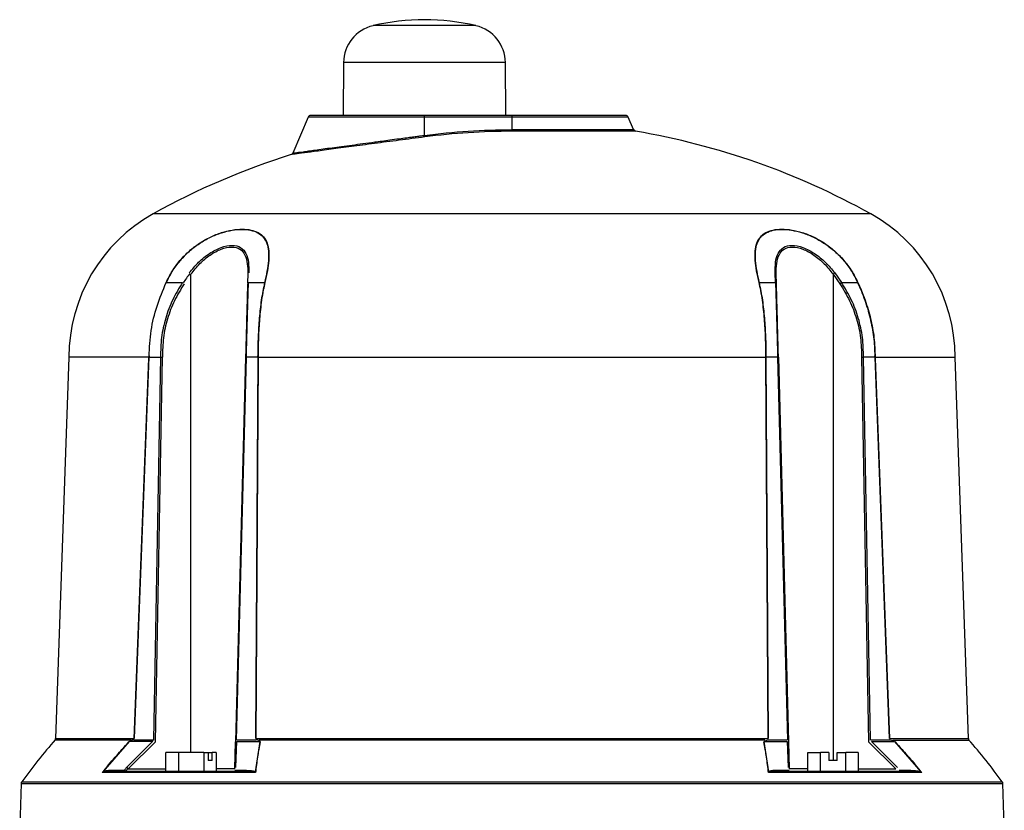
# Model space of a CAD drawing. Header units: millimetres. Extents: x 331 to 1582, y 149 to 1302.
# Tile 34 of 38: x 1079 to 1259, y 896 to 1040. Entities that reach past the tile are written whole.
import ezdxf

# ---------------------------------------------------------------- set-up
doc = ezdxf.new("R2010")
doc.units = ezdxf.units.MM

msp = doc.modelspace()

# ---------------------------------------------------------------- linework, layer by layer
at = {"color": 8, "linetype": 'Continuous', "lineweight": 25}
for p, q in [((1162.31, 1039.4), (1143.51, 1039.4)), ((1167.71, 1032.65), (1138.11, 1032.65)), ((1152.91, 1022.69), (1131.66, 1022.69)), ((1190.16, 1022.69), (1168.91, 1022.69)), ((1168.91, 1020.38), (1191.14, 1020.38)), ((1191.52, 1020.08), (1168.91, 1020.08)), ((1168.91, 1005), (1103.34, 1005)), ((1234.48, 1005), (1168.91, 1005)), ((1110.22, 906.49), (1110.22, 993.95)), ((1227.6, 993.95), (1227.6, 904.99)), ((1085.47, 909.04), (1099.86, 909.04)), ((1237.95, 909.04), (1252.35, 909.04)), ((1099.29, 908.72), (1085.35, 908.72)), ((1098.73, 903.48), (1105.6, 903.48)), ((1118.23, 903.48), (1114.84, 903.48)), ((1222.98, 903.48), (1219.59, 903.48)), ((1232.22, 903.48), (1239.08, 903.48)), ((1079.18, 900.83), (1258.64, 900.83)), ((1079.28, 901.11), (1168.91, 901.11)), ((1168.91, 901.11), (1258.54, 901.11))]:
    msp.add_line(p, q, dxfattribs=at)
at = {"color": 7, "linetype": 'Continuous', "lineweight": 25}
for p, q in [((1138.11, 1032.65), (1138.03, 1022.99)), ((1167.79, 1022.99), (1167.71, 1032.65)), ((1131.66, 1022.69), (1128.86, 1016.09)), ((1152.91, 1022.69), (1152.91, 1022.99)), ((1168.91, 1022.99), (1152.91, 1022.99)), ((1152.91, 1019.34), (1152.91, 1022.69)), ((1168.91, 1022.69), (1152.91, 1022.69)), ((1168.66, 1022.99), (1168.66, 1022.99)), ((1168.91, 1022.69), (1168.91, 1022.99)), ((1168.91, 1020.38), (1168.91, 1022.69)), ((1191.14, 1020.38), (1190.16, 1022.69)), ((1168.91, 1020.38), (1168.91, 1020.08)), ((1120.6, 994.09), (1120.56, 992.33)), ((1217.08, 992.41), (1217.03, 994.18)), ((1217.26, 992.2), (1217.22, 993.95)), ((1227.6, 993.95), (1228.85, 992.2)), ((1227.91, 994.18), (1229.17, 992.41)), ((1105.71, 992.41), (1108.65, 992.41)), ((1120.74, 992.41), (1123.68, 992.41)), ((1214.14, 992.41), (1217.08, 992.41)), ((1229.17, 992.41), (1232.1, 992.41)), ((1087.91, 978.77), (1085.47, 909.04)), ((1102.52, 978.77), (1087.91, 978.77)), ((1099.86, 909.04), (1102.51, 978.52)), ((1099.92, 909.03), (1102.58, 978.76)), ((1102.51, 978.52), (1102.58, 979.02)), ((1102.58, 978.76), (1104.66, 978.76)), ((1104.66, 978.76), (1103.39, 908.73)), ((1103.74, 908.42), (1105.01, 978.77)), ((1120.2, 978.77), (1118.36, 908.42)), ((1118.52, 908.73), (1120.35, 978.76)), ((1122.43, 978.76), (1120.35, 978.76)), ((1122.43, 978.76), (1121.99, 909.03)), ((1122.5, 978.52), (1122.07, 909.04)), ((1122.43, 979.02), (1122.5, 978.52)), ((1122.5, 978.77), (1215.32, 978.77)), ((1215.32, 978.52), (1215.39, 979.02)), ((1215.75, 909.04), (1215.32, 978.52)), ((1217.47, 978.76), (1215.39, 978.76)), ((1215.83, 909.03), (1215.39, 978.76)), ((1217.47, 978.76), (1219.3, 908.73)), ((1217.61, 978.77), (1219.46, 908.42)), ((1232.81, 978.77), (1234.08, 908.42)), ((1234.43, 908.73), (1233.16, 978.76)), ((1235.24, 978.76), (1233.16, 978.76)), ((1235.24, 979.02), (1235.3, 978.52)), ((1235.24, 978.76), (1237.89, 909.03)), ((1235.29, 978.77), (1249.91, 978.77)), ((1235.3, 978.52), (1237.95, 909.04)), ((1252.35, 909.04), (1249.91, 978.77)), ((1122.07, 909.04), (1215.75, 909.04)), ((1094.18, 902.96), (1098.96, 908.46)), ((1103.18, 908.46), (1098.44, 903.74)), ((1103.74, 908.42), (1098.73, 903.48)), ((1103.18, 908.46), (1098.96, 908.46)), ((1099.81, 908.87), (1099.26, 908.66)), ((1103.25, 908.75), (1099.76, 908.75)), ((1103.27, 908.47), (1103.18, 908.46)), ((1103.39, 908.73), (1103.25, 908.75)), ((1118.23, 903.48), (1118.36, 908.42)), ((1118.44, 903.74), (1118.58, 908.46)), ((1118.58, 908.46), (1122.8, 908.46)), ((1122.14, 908.75), (1118.65, 908.75)), ((1122.8, 908.46), (1121.96, 902.96)), ((1122.63, 908.66), (1122.08, 908.87)), ((1215.12, 908.72), (1122.7, 908.72)), ((1215.86, 902.96), (1215.02, 908.46)), ((1215.02, 908.46), (1219.24, 908.46)), ((1215.67, 908.75), (1215.24, 908.58)), ((1219.17, 908.75), (1215.67, 908.75)), ((1219.24, 908.46), (1219.38, 903.74)), ((1219.46, 908.42), (1219.59, 903.48)), ((1239.08, 903.48), (1234.08, 908.42)), ((1238.06, 908.75), (1234.57, 908.75)), ((1239.38, 903.74), (1234.64, 908.46)), ((1234.64, 908.46), (1238.86, 908.46)), ((1238.55, 908.58), (1238.06, 908.75)), ((1238.53, 908.72), (1252.47, 908.72)), ((1238.86, 908.46), (1243.64, 902.96)), ((1107.96, 906.49), (1105.6, 906.49)), ((1105.6, 902.99), (1105.6, 906.49)), ((1112.58, 906.49), (1107.96, 906.49)), ((1107.96, 906.49), (1107.96, 902.99)), ((1112.58, 906.49), (1112.58, 902.99)), ((1112.58, 906.49), (1113.34, 906.49)), ((1113.34, 906.49), (1113.34, 904.99)), ((1113.34, 906.49), (1114.08, 906.49)), ((1114.84, 906.49), (1114.08, 906.49)), ((1114.08, 904.99), (1114.08, 906.49)), ((1114.84, 906.49), (1114.84, 902.99)), ((1222.98, 906.49), (1225.29, 906.49)), ((1222.98, 902.99), (1222.98, 906.49)), ((1226.85, 906.49), (1225.29, 906.49)), ((1225.29, 902.99), (1225.29, 906.49)), ((1226.85, 906.49), (1226.85, 904.99)), ((1228.35, 906.49), (1229.91, 906.49)), ((1228.35, 904.99), (1228.35, 906.49)), ((1232.22, 906.49), (1229.91, 906.49)), ((1229.91, 902.99), (1229.91, 906.49)), ((1232.22, 906.49), (1232.22, 902.99)), ((1114.08, 904.99), (1113.34, 904.99)), ((1228.35, 904.99), (1226.85, 904.99)), ((1122.02, 902.79), (1093.98, 902.79)), ((1098.11, 903.21), (1096, 903.21)), ((1120.38, 903.21), (1118.27, 903.21)), ((1243.84, 902.79), (1215.8, 902.79)), ((1219.55, 903.21), (1217.44, 903.21)), ((1241.82, 903.21), (1239.71, 903.21)), ((1079.18, 900.83), (1078.91, 892.99)), ((1258.91, 892.99), (1258.64, 900.83))]:
    msp.add_line(p, q, dxfattribs=at)
for centre, radius, start, end in [((1152.91, 999.49), 41, 76.7406, 103.2594), ((1145.11, 1032.58), 7, 103.2594, 179.5), ((1160.71, 1032.58), 7, 0.5, 76.7406), ((1132.12, 1022.49), 0.5, 90, 157), ((1189.7, 1022.49), 0.5, 23, 90), ((1154.79, 1019.57), 1.89, 186.8165, 195.9127), ((1168.9, 896.75), 123.33, 89.9978, 97.4242), ((1191.6, 1020.58), 0.5, 203, 260.3602), ((1168.91, 886.99), 135, 60.9402, 80.3602), ((1168.91, 886.99), 135, 107.3944, 119.0598), ((1117.91, 978.77), 30, 119.0598, 180), ((1219.91, 978.77), 30, 0, 60.9402), ((1216.94, 993.91), 0.285, 7.891, 71.3857), ((1237.41, 981.15), 16.12, 126.1017, 127.4711), ((1123.78, 991.81), 0.613, 93.9126, 99.4125), ((1214.04, 991.81), 0.613, 80.5875, 86.0874), ((1217.01, 992.16), 0.261, 9.3225, 73.3536), ((1237.63, 979.13), 15.75, 122.4958, 123.8754), ((1232.21, 991.87), 0.551, 96.2484, 100.9887), ((1084.97, 909.05), 0.5, 330.5235, 358.4365), ((1252.84, 909.05), 0.5, 178.7258, 210.5322), ((1160.41, 842.65), 100, 138.5788, 144.2252), ((1102.61, 908.76), 0.638, 331.9019, 359.3285), ((1177.41, 842.65), 100, 35.7748, 41.4241), ((1087.24, 891.18), 16.84, 46.925, 48.2741), ((1095.68, 903.33), 0.344, 274.7035, 339.5525), ((1120.06, 903.33), 0.344, 274.7035, 339.5525), ((1217.76, 903.33), 0.344, 200.4475, 265.2965), ((1242.14, 903.33), 0.344, 200.4475, 265.2965), ((1079.68, 900.82), 0.5, 144.2252, 178), ((1258.14, 900.82), 0.5, 2, 35.7748)]:
    msp.add_arc(centre, radius, start, end, dxfattribs=at)
msp.add_ellipse((1157.5, 975.65), major_axis=(53.74, -1.41), ratio=0.706623, start_param=2.671683, end_param=2.72396, dxfattribs=at)
for points, knots in [([(1152.91, 1022.99), (1151.64, 1022.99), (1149.03, 1022.99), (1145.83, 1022.99), (1143.33, 1022.99), (1140.88, 1022.99), (1138.1, 1022.99), (1135.4, 1022.99), (1133.48, 1022.99), (1132.32, 1022.99), (1132.19, 1022.99), (1132.12, 1022.99)], [0, 0, 0, 0, 0.116497, 0.239972, 0.304366, 0.368745, 0.500083, 0.63142, 0.760028, 0.883503, 1, 1, 1, 1]), ([(1189.7, 1022.99), (1189.63, 1022.99), (1189.5, 1022.99), (1188.54, 1022.99), (1187.4, 1022.99), (1185.97, 1022.99), (1183.72, 1022.99), (1180.39, 1022.99), (1176.66, 1022.99), (1172.79, 1022.99), (1170.18, 1022.99), (1168.91, 1022.99)], [0, 0, 0, 0, 0.116497, 0.239972, 0.304366, 0.368745, 0.500083, 0.63142, 0.760028, 0.883503, 1, 1, 1, 1]), ([(1152.97, 1019.05), (1151.4, 1018.85), (1148.27, 1018.44), (1143.7, 1017.84), (1139.47, 1017.28), (1135.72, 1016.78), (1132.62, 1016.36), (1130.32, 1016.05), (1128.83, 1015.85), (1128.64, 1015.83), (1128.55, 1015.82)], [0, 0, 0, 0, 0.125676, 0.250393, 0.375573, 0.500104, 0.625227, 0.750154, 0.874807, 1, 1, 1, 1]), ([(1128.86, 1016.1), (1128.85, 1016.07), (1128.81, 1016), (1128.74, 1015.92), (1128.65, 1015.86), (1128.58, 1015.83), (1128.55, 1015.82)], [0, 0, 0, 0, 0.247049, 0.5, 0.752951, 1, 1, 1, 1]), ([(1105.67, 992.42), (1106.04, 993.14), (1106.75, 994.55), (1108.19, 996.49), (1109.86, 998.2), (1111.76, 999.66), (1113.77, 1000.8), (1115.82, 1001.61), (1117.79, 1002.08), (1119.6, 1002.23), (1121.2, 1002.08), (1122.53, 1001.62), (1123.55, 1000.82), (1124.19, 999.69), (1124.49, 998.23), (1124.47, 996.51), (1124.21, 994.56), (1123.9, 993.15), (1123.74, 992.42)], [0, 0, 0, 0, 0.064505, 0.124912, 0.188843, 0.249433, 0.311897, 0.374447, 0.436909, 0.499622, 0.56197, 0.624559, 0.686739, 0.749331, 0.81019, 0.874403, 0.935129, 1, 1, 1, 1]), ([(1105.71, 992.41), (1106.07, 993.11), (1106.77, 994.51), (1108.19, 996.43), (1109.86, 998.16), (1111.75, 999.62), (1113.77, 1000.76), (1115.81, 1001.57), (1117.76, 1002.03), (1119.57, 1002.19), (1121.16, 1002.04), (1122.49, 1001.58), (1123.5, 1000.78), (1124.14, 999.64), (1124.43, 998.18), (1124.41, 996.45), (1124.15, 994.52), (1123.83, 993.11), (1123.68, 992.41)], [0, 0, 0, 0, 0.062466, 0.124911, 0.187224, 0.249427, 0.311892, 0.374441, 0.436904, 0.499618, 0.561968, 0.624558, 0.686738, 0.74933, 0.811833, 0.874401, 0.9372, 1, 1, 1, 1]), ([(1214.08, 992.42), (1213.92, 993.14), (1213.61, 994.55), (1213.35, 996.49), (1213.33, 998.2), (1213.62, 999.66), (1214.26, 1000.8), (1215.26, 1001.61), (1216.6, 1002.08), (1218.19, 1002.23), (1220, 1002.08), (1221.96, 1001.62), (1224.01, 1000.82), (1226.02, 999.69), (1227.93, 998.23), (1229.61, 996.51), (1231.07, 994.56), (1231.78, 993.15), (1232.15, 992.42)], [0, 0, 0, 0, 0.064505, 0.124912, 0.188843, 0.249433, 0.311897, 0.374447, 0.436909, 0.499622, 0.56197, 0.624559, 0.686739, 0.749331, 0.81019, 0.874403, 0.935129, 1, 1, 1, 1]), ([(1214.14, 992.41), (1213.98, 993.11), (1213.67, 994.51), (1213.41, 996.43), (1213.38, 998.16), (1213.67, 999.62), (1214.31, 1000.76), (1215.31, 1001.57), (1216.64, 1002.03), (1218.22, 1002.19), (1220.02, 1002.04), (1221.98, 1001.58), (1224.01, 1000.78), (1226.03, 999.64), (1227.93, 998.18), (1229.61, 996.45), (1231.04, 994.52), (1231.75, 993.11), (1232.1, 992.41)], [0, 0, 0, 0, 0.0624659, 0.1249112, 0.1872242, 0.2494273, 0.3118916, 0.3744407, 0.4369039, 0.4996182, 0.5619684, 0.6245582, 0.6867377, 0.7493301, 0.8118326, 0.8744012, 0.9372003, 1, 1, 1, 1]), ([(1109.91, 994.18), (1110.46, 994.85), (1111.56, 996.18), (1113.58, 997.8), (1115.74, 998.93), (1117.81, 999.35), (1119.41, 998.93), (1120.36, 997.79), (1120.79, 996.18), (1120.79, 994.84), (1120.79, 994.18)], [0, 0, 0, 0, 0.1253425, 0.250403, 0.3755982, 0.5003849, 0.6250866, 0.7500313, 0.8751453, 1, 1, 1, 1]), ([(1217.03, 994.18), (1217.03, 994.85), (1217.03, 996.18), (1217.46, 997.8), (1218.42, 998.93), (1220.02, 999.35), (1222.09, 998.93), (1224.25, 997.79), (1226.26, 996.18), (1227.36, 994.84), (1227.91, 994.18)], [0, 0, 0, 0, 0.125343, 0.250403, 0.375598, 0.500385, 0.625087, 0.750031, 0.875145, 1, 1, 1, 1]), ([(1110.22, 993.95), (1110.74, 994.61), (1111.79, 995.93), (1113.7, 997.53), (1115.76, 998.64), (1117.73, 999.05), (1119.26, 998.64), (1120.17, 997.52), (1120.59, 995.92), (1120.6, 994.61), (1120.6, 993.95)], [0, 0, 0, 0, 0.126935, 0.252545, 0.377099, 0.500373, 0.623569, 0.747887, 0.873556, 1, 1, 1, 1]), ([(1217.22, 993.95), (1217.22, 994.61), (1217.23, 995.93), (1217.65, 997.53), (1218.57, 998.64), (1220.1, 999.05), (1222.07, 998.64), (1224.12, 997.52), (1226.04, 995.92), (1227.08, 994.61), (1227.6, 993.95)], [0, 0, 0, 0, 0.126935, 0.252545, 0.377099, 0.500373, 0.623569, 0.747887, 0.873556, 1, 1, 1, 1]), ([(1102.55, 978.91), (1102.63, 980.5), (1102.8, 983.61), (1103.92, 988.18), (1105.09, 990.99), (1105.69, 992.42)], [0, 0, 0, 0, 0.339278, 0.665659, 1, 1, 1, 1]), ([(1108.65, 992.41), (1108.03, 991.38), (1106.78, 989.32), (1105.52, 985.92), (1104.73, 982.38), (1104.68, 979.97), (1104.66, 978.76)], [0, 0, 0, 0, 0.249998, 0.499997, 0.750031, 1, 1, 1, 1]), ([(1108.97, 992.2), (1108.35, 991.18), (1107.11, 989.16), (1105.86, 985.81), (1105.08, 982.33), (1105.04, 979.95), (1105.01, 978.77)], [0, 0, 0, 0, 0.251557, 0.499913, 0.749832, 1, 1, 1, 1]), ([(1120.56, 992.2), (1120.53, 991.18), (1120.48, 989.16), (1120.39, 985.81), (1120.3, 982.33), (1120.23, 979.95), (1120.2, 978.77)], [0, 0, 0, 0, 0.251577, 0.499913, 0.749832, 1, 1, 1, 1]), ([(1120.35, 978.76), (1120.38, 979.97), (1120.44, 982.38), (1120.54, 985.92), (1120.64, 989.32), (1120.71, 991.38), (1120.74, 992.41)], [0, 0, 0, 0, 0.249969, 0.500003, 0.750002, 1, 1, 1, 1]), ([(1123.68, 992.41), (1123.46, 991.36), (1123.03, 989.26), (1122.69, 985.92), (1122.47, 982.5), (1122.44, 980.18), (1122.43, 979.02)], [0, 0, 0, 0, 0.25022, 0.500247, 0.750212, 1, 1, 1, 1]), ([(1123.74, 992.42), (1123.64, 991.97), (1123.4, 990.91), (1123.13, 989.27), (1122.92, 987.51), (1122.7, 985.23), (1122.53, 982.32), (1122.51, 979.96), (1122.5, 978.77)], [0, 0, 0, 0, 0.1064564, 0.2500089, 0.3750644, 0.5000275, 0.749933, 1, 1, 1, 1]), ([(1215.32, 978.77), (1215.31, 979.96), (1215.29, 982.32), (1215.12, 985.23), (1214.9, 987.51), (1214.69, 989.22), (1214.43, 990.87), (1214.19, 991.93), (1214.08, 992.42)], [0, 0, 0, 0, 0.250055, 0.499962, 0.624932, 0.749984, 0.883691, 1, 1, 1, 1]), ([(1215.39, 979.02), (1215.37, 980.18), (1215.35, 982.5), (1215.13, 985.92), (1214.79, 989.26), (1214.36, 991.36), (1214.14, 992.41)], [0, 0, 0, 0, 0.249821, 0.499773, 0.749789, 1, 1, 1, 1]), ([(1217.08, 992.41), (1217.11, 991.38), (1217.18, 989.32), (1217.28, 985.92), (1217.37, 982.38), (1217.44, 979.97), (1217.47, 978.76)], [0, 0, 0, 0, 0.250009, 0.500016, 0.750045, 1, 1, 1, 1]), ([(1217.61, 978.77), (1217.58, 979.95), (1217.52, 982.33), (1217.43, 985.81), (1217.34, 989.16), (1217.29, 991.18), (1217.26, 992.2)], [0, 0, 0, 0, 0.250149, 0.500064, 0.748432, 1, 1, 1, 1]), ([(1228.85, 992.2), (1229.47, 991.18), (1230.71, 989.16), (1231.96, 985.81), (1232.74, 982.33), (1232.78, 979.95), (1232.81, 978.77)], [0, 0, 0, 0, 0.251588, 0.499936, 0.749851, 1, 1, 1, 1]), ([(1233.16, 978.76), (1233.14, 979.97), (1233.09, 982.38), (1232.3, 985.92), (1231.04, 989.32), (1229.79, 991.38), (1229.17, 992.41)], [0, 0, 0, 0, 0.2499553, 0.4999838, 0.7499907, 1, 1, 1, 1]), ([(1232.1, 992.41), (1232.56, 991.36), (1233.46, 989.26), (1234.43, 985.92), (1235.09, 982.5), (1235.19, 980.18), (1235.24, 979.02)], [0, 0, 0, 0, 0.250211, 0.500227, 0.750179, 1, 1, 1, 1]), ([(1232.15, 992.42), (1232.35, 991.97), (1232.82, 990.91), (1233.45, 989.27), (1234.02, 987.51), (1234.63, 985.23), (1235.17, 982.32), (1235.25, 979.96), (1235.29, 978.77)], [0, 0, 0, 0, 0.106458, 0.250014, 0.375066, 0.500037, 0.749945, 1, 1, 1, 1]), ([(1102.51, 978.52), (1102.52, 978.58), (1102.53, 978.66), (1102.56, 978.74), (1102.57, 978.76), (1102.57, 978.76), (1102.58, 978.76), (1102.58, 978.76)], [0, 0, 0, 0, 0.705089, 0.895991, 0.955811, 0.979127, 1, 1, 1, 1]), ([(1102.58, 979.02), (1102.57, 978.96), (1102.56, 978.88), (1102.54, 978.8), (1102.53, 978.78), (1102.53, 978.77), (1102.53, 978.77), (1102.52, 978.77)], [0, 0, 0, 0, 0.701076, 0.89136, 0.952409, 0.977115, 1, 1, 1, 1]), ([(1104.66, 978.76), (1104.68, 978.76), (1104.73, 978.76), (1104.82, 978.76), (1104.92, 978.76), (1104.98, 978.77), (1105.01, 978.77)], [0, 0, 0, 0, 0.247582, 0.500005, 0.752426, 1, 1, 1, 1]), ([(1104.66, 978.76), (1104.68, 978.76), (1104.73, 978.76), (1104.82, 978.76), (1104.92, 978.77), (1104.98, 978.77), (1105.01, 978.77)], [0, 0, 0, 0, 0.247578, 0.5, 0.752422, 1, 1, 1, 1]), ([(1120.2, 978.77), (1120.21, 978.77), (1120.21, 978.76), (1120.24, 978.76), (1120.28, 978.76), (1120.33, 978.76), (1120.35, 978.76)], [0, 0, 0, 0, 0.247574, 0.499995, 0.752418, 1, 1, 1, 1]), ([(1122.5, 978.77), (1122.49, 978.77), (1122.49, 978.77), (1122.48, 978.78), (1122.47, 978.8), (1122.45, 978.88), (1122.44, 978.96), (1122.43, 979.02)], [0, 0, 0, 0, 0.022896, 0.047612, 0.10867, 0.298954, 1, 1, 1, 1]), ([(1122.5, 978.52), (1122.49, 978.58), (1122.48, 978.66), (1122.45, 978.74), (1122.44, 978.76), (1122.43, 978.76), (1122.43, 978.76), (1122.43, 978.76)], [0, 0, 0, 0, 0.705089, 0.895991, 0.955811, 0.979127, 1, 1, 1, 1]), ([(1215.32, 978.77), (1215.32, 978.77), (1215.33, 978.77), (1215.33, 978.78), (1215.35, 978.8), (1215.37, 978.88), (1215.38, 978.96), (1215.39, 979.02)], [0, 0, 0, 0, 0.022885, 0.047591, 0.10864, 0.298924, 1, 1, 1, 1]), ([(1215.39, 978.76), (1215.39, 978.76), (1215.38, 978.76), (1215.38, 978.76), (1215.37, 978.74), (1215.34, 978.66), (1215.33, 978.58), (1215.32, 978.52)], [0, 0, 0, 0, 0.020873, 0.044189, 0.104009, 0.294911, 1, 1, 1, 1]), ([(1217.47, 978.76), (1217.49, 978.76), (1217.53, 978.76), (1217.58, 978.76), (1217.61, 978.76), (1217.61, 978.77), (1217.61, 978.77)], [0, 0, 0, 0, 0.247582, 0.500005, 0.752426, 1, 1, 1, 1]), ([(1232.81, 978.77), (1232.84, 978.77), (1232.9, 978.76), (1233, 978.76), (1233.09, 978.76), (1233.13, 978.76), (1233.16, 978.76)], [0, 0, 0, 0, 0.247574, 0.499995, 0.752418, 1, 1, 1, 1]), ([(1235.29, 978.77), (1235.29, 978.77), (1235.29, 978.77), (1235.29, 978.78), (1235.27, 978.8), (1235.25, 978.88), (1235.24, 978.96), (1235.24, 979.02)], [0, 0, 0, 0, 0.022896, 0.047612, 0.10867, 0.298954, 1, 1, 1, 1]), ([(1235.3, 978.52), (1235.3, 978.58), (1235.28, 978.66), (1235.26, 978.74), (1235.25, 978.76), (1235.24, 978.76), (1235.24, 978.76), (1235.24, 978.76)], [0, 0, 0, 0, 0.705089, 0.895991, 0.955811, 0.979127, 1, 1, 1, 1]), ([(1093.98, 902.79), (1094.77, 903.75), (1095.57, 904.7), (1096.39, 905.64), (1096.39, 905.64), (1096.39, 905.65), (1096.42, 905.68), (1096.52, 905.8), (1096.92, 906.26), (1097.71, 907.16), (1098.44, 907.96), (1098.86, 908.42)], [0, 0, 0, 0, 0.499981, 0.500013, 0.500291, 0.501085, 0.504126, 0.51602, 0.563047, 0.749989, 1, 1, 1, 1]), ([(1098.91, 908.45), (1098.92, 908.45), (1098.94, 908.48), (1099, 908.53), (1099.12, 908.59), (1099.21, 908.63), (1099.26, 908.65)], [0, 0, 0, 0, 0.074621, 0.186503, 0.509108, 1, 1, 1, 1]), ([(1122.86, 908.42), (1122.77, 907.96), (1122.63, 907.16), (1122.48, 906.26), (1122.41, 905.8), (1122.39, 905.68), (1122.39, 905.65), (1122.38, 905.64), (1122.38, 905.64), (1122.38, 905.64), (1122.24, 904.7), (1122.13, 903.75), (1122.02, 902.79)], [0, 0, 0, 0, 0.250014, 0.436968, 0.483993, 0.495884, 0.498924, 0.499717, 0.499932, 0.499994, 0.500026, 1, 1, 1, 1]), ([(1122.62, 908.65), (1122.65, 908.63), (1122.71, 908.61), (1122.78, 908.56), (1122.82, 908.52), (1122.83, 908.48), (1122.83, 908.46), (1122.83, 908.45)], [0, 0, 0, 0, 0.348058, 0.584463, 0.826186, 0.918268, 1, 1, 1, 1]), ([(1215.8, 902.79), (1215.69, 903.75), (1215.58, 904.7), (1215.43, 905.64), (1215.43, 905.64), (1215.43, 905.65), (1215.43, 905.68), (1215.41, 905.8), (1215.34, 906.26), (1215.19, 907.16), (1215.04, 907.96), (1214.96, 908.42)], [0, 0, 0, 0, 0.499981, 0.500013, 0.500291, 0.501085, 0.504126, 0.51602, 0.563047, 0.749989, 1, 1, 1, 1]), ([(1215.02, 908.46), (1215.03, 908.47), (1215.04, 908.49), (1215.11, 908.54), (1215.18, 908.56), (1215.24, 908.58)], [0, 0, 0, 0, 0.141712, 0.352418, 1, 1, 1, 1]), ([(1238.55, 908.58), (1238.61, 908.56), (1238.7, 908.54), (1238.81, 908.49), (1238.85, 908.47), (1238.86, 908.46)], [0, 0, 0, 0, 0.647582, 0.858288, 1, 1, 1, 1]), ([(1238.96, 908.42), (1239.38, 907.96), (1240.11, 907.16), (1240.9, 906.26), (1241.3, 905.8), (1241.4, 905.68), (1241.42, 905.65), (1241.43, 905.64), (1241.43, 905.64), (1241.43, 905.64), (1242.25, 904.7), (1243.04, 903.75), (1243.84, 902.79)], [0, 0, 0, 0, 0.250014, 0.436968, 0.483993, 0.495884, 0.498924, 0.499717, 0.499932, 0.499994, 0.500026, 1, 1, 1, 1]), ([(1098.44, 903.74), (1098.37, 903.66), (1098.26, 903.53), (1098.15, 903.35), (1098.12, 903.26), (1098.11, 903.21)], [0, 0, 0, 0, 0.4999092, 0.7497162, 1, 1, 1, 1]), ([(1095.7, 902.99), (1095.39, 902.99), (1094.89, 903), (1094.36, 902.9), (1094.17, 902.86)], [0, 0, 0, 0, 0.645463, 1, 1, 1, 1]), ([(1096, 903.21), (1095.71, 903.21), (1095.27, 903.2), (1094.67, 903.13), (1094.34, 903.02), (1094.18, 902.96)], [0, 0, 0, 0, 0.499748, 0.749797, 1, 1, 1, 1]), ([(1120.08, 902.99), (1117.73, 902.99), (1113.01, 902.99), (1106.6, 902.99), (1100.72, 902.99), (1097.37, 902.99), (1095.7, 902.99)], [0, 0, 0, 0, 0.249392, 0.5, 0.750608, 1, 1, 1, 1]), ([(1098.4, 903.21), (1098.41, 903.23), (1098.44, 903.28), (1098.55, 903.37), (1098.66, 903.43), (1098.73, 903.48)], [0, 0, 0, 0, 0.18304, 0.40666, 1, 1, 1, 1]), ([(1121.84, 902.86), (1121.64, 902.9), (1121.08, 903), (1120.48, 902.99), (1120.08, 902.99)], [0, 0, 0, 0, 0.354537, 1, 1, 1, 1]), ([(1120.38, 903.21), (1120.66, 903.21), (1121.09, 903.2), (1121.63, 903.13), (1121.85, 903.02), (1121.96, 902.96)], [0, 0, 0, 0, 0.499537, 0.74934, 1, 1, 1, 1]), ([(1217.44, 903.21), (1217.16, 903.21), (1216.73, 903.2), (1216.19, 903.13), (1215.97, 903.02), (1215.86, 902.96)], [0, 0, 0, 0, 0.499748, 0.749797, 1, 1, 1, 1]), ([(1217.74, 902.99), (1217.34, 902.99), (1216.73, 903), (1216.18, 902.9), (1215.98, 902.86)], [0, 0, 0, 0, 0.645463, 1, 1, 1, 1]), ([(1242.11, 902.99), (1240.45, 902.99), (1237.1, 902.99), (1231.22, 902.99), (1224.81, 902.99), (1220.09, 902.99), (1217.74, 902.99)], [0, 0, 0, 0, 0.249392, 0.5, 0.750608, 1, 1, 1, 1]), ([(1241.82, 903.21), (1242.11, 903.21), (1242.54, 903.2), (1243.15, 903.13), (1243.48, 903.02), (1243.64, 902.96)], [0, 0, 0, 0, 0.499537, 0.74934, 1, 1, 1, 1]), ([(1243.65, 902.86), (1243.46, 902.9), (1242.92, 903), (1242.43, 902.99), (1242.11, 902.99)], [0, 0, 0, 0, 0.354537, 1, 1, 1, 1])]:
    msp.add_open_spline(points, degree=3, knots=knots, dxfattribs=at)
at = {"color": 8, "linetype": 'Continuous', "lineweight": 25}
msp.add_open_spline([(1128.86, 1016.1), (1128.95, 1016.11), (1129.13, 1016.14), (1130.34, 1016.3), (1131.69, 1016.48), (1133.32, 1016.71), (1135.36, 1016.99), (1137.74, 1017.31), (1139.62, 1017.56), (1141.66, 1017.84), (1143.49, 1018.08), (1145.16, 1018.31), (1146.64, 1018.51), (1148.16, 1018.71), (1149.55, 1018.9), (1150.67, 1019.04), (1151.63, 1019.17), (1152.31, 1019.26), (1152.72, 1019.32), (1152.85, 1019.34), (1152.89, 1019.34), (1152.91, 1019.34)], degree=3, knots=[0, 0, 0, 0, 0.123051, 0.249046, 0.308961, 0.370666, 0.499262, 0.559959, 0.623964, 0.683854, 0.749288, 0.785293, 0.826917, 0.874158, 0.910816, 0.941194, 0.965267, 0.989638, 0.996566, 0.99872, 1, 1, 1, 1], dxfattribs=at)
at = {"color": 7, "linetype": 'Continuous', "lineweight": 25}
msp.add_open_spline([(1152.91, 1019.34), (1155.57, 1019.65), (1160.88, 1020.25), (1166.23, 1020.34), (1168.91, 1020.38)], degree=3, dxfattribs=at)

doc.saveas('drawing.dxf')
